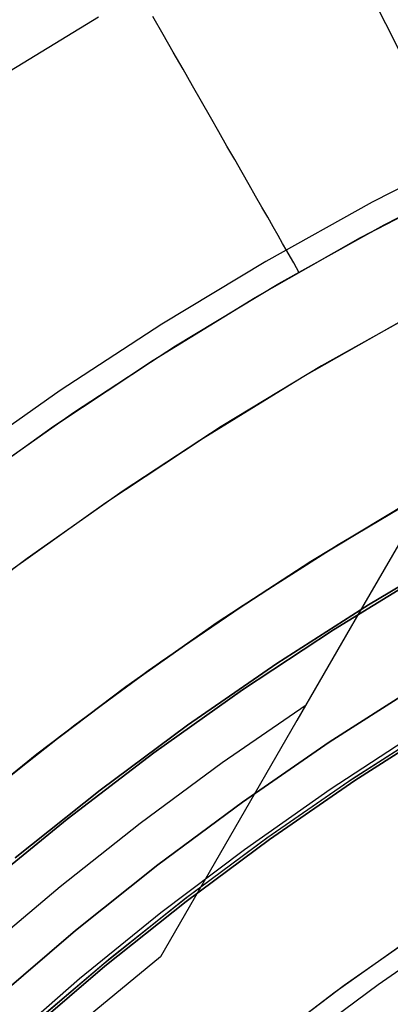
# Model space of a CAD drawing. Header units: millimetres. Extents: x 10802 to 11966, y -167 to 850.
# Tile 80 of 182: x 11339 to 11347, y 532 to 553. Entities that reach past the tile are written whole.
import ezdxf

# ---------------------------------------------------------------- set-up
doc = ezdxf.new("R2010")
doc.units = ezdxf.units.MM
doc.layers.add('1', color=7, linetype='Continuous')
doc.layers.add('color', color=7, linetype='Continuous')

msp = doc.modelspace()

# ---------------------------------------------------------------- linework, layer by layer
at = {"layer": '1', "color": 29, "true_color": 0x4d342b}
for p, q in [((11342.431, 553.103, 56.438), (11342.208, 553.494, 56.792)), ((11342.648, 552.723, 56.069), (11342.431, 553.103, 56.438)), ((11342.859, 552.354, 55.685), (11342.648, 552.723, 56.069)), ((11343.063, 551.996, 55.287), (11342.859, 552.354, 55.685)), ((11343.261, 551.651, 54.875), (11343.063, 551.996, 55.287)), ((11343.451, 551.318, 54.449), (11343.261, 551.651, 54.875)), ((11343.633, 550.998, 54.01), (11343.451, 551.318, 54.449)), ((11343.808, 550.692, 53.56), (11343.633, 550.998, 54.01)), ((11343.976, 550.399, 53.097), (11343.808, 550.692, 53.56)), ((11349.282, 550.673, 65.657), (11346.945, 549.476, 65.657)), ((11344.135, 550.12, 52.623), (11343.976, 550.399, 53.097)), ((11347.207, 548.986, 46.264), (11349.527, 550.175, 46.264)), ((11347.207, 548.986, 34.462), (11349.527, 550.175, 34.462)), ((11347.207, 548.986, 40.363), (11349.527, 550.175, 40.363)), ((11344.286, 549.855, 52.138), (11344.135, 550.12, 52.623)), ((11344.429, 549.605, 51.642), (11344.286, 549.855, 52.138)), ((11344.563, 549.37, 51.138), (11344.429, 549.605, 51.642)), ((11344.689, 549.151, 50.624), (11344.563, 549.37, 51.138)), ((11346.945, 549.476, 65.657), (11344.651, 548.197, 65.657)), ((11344.806, 548.946, 50.102), (11344.689, 549.151, 50.624)), ((11344.913, 548.758, 49.572), (11344.806, 548.946, 50.102)), ((11344.93, 547.717, 46.264), (11347.207, 548.986, 46.264)), ((11344.93, 547.717, 34.462), (11347.207, 548.986, 34.462)), ((11344.93, 547.717, 40.363), (11347.207, 548.986, 40.363)), ((11345.012, 548.585, 49.035), (11344.913, 548.758, 49.572)), ((11345.101, 548.429, 48.491), (11345.012, 548.585, 49.035)), ((11345.182, 548.288, 47.942), (11345.101, 548.429, 48.491)), ((11345.252, 548.165, 47.387), (11345.182, 548.288, 47.942)), ((11344.651, 548.197, 65.657), (11342.403, 546.84, 65.657)), ((11345.313, 548.058, 46.828), (11345.252, 548.165, 47.387)), ((11345.365, 547.968, 46.264), (11345.313, 548.058, 46.828)), ((11345.365, 547.968, 46.264), (11345.365, 547.968, 34.462)), ((11342.698, 546.37, 46.264), (11344.93, 547.717, 46.264)), ((11342.698, 546.37, 34.462), (11344.93, 547.717, 34.462)), ((11342.698, 546.37, 40.363), (11344.93, 547.717, 40.363)), ((11342.403, 546.84, 65.657), (11340.203, 545.406, 65.657)), ((11340.515, 544.946, 46.264), (11342.698, 546.37, 46.264)), ((11340.515, 544.946, 34.462), (11342.698, 546.37, 34.462)), ((11340.515, 544.946, 40.363), (11342.698, 546.37, 40.363)), ((11340.203, 545.406, 65.657), (11338.055, 543.896, 65.657)), ((11338.382, 543.447, 46.264), (11340.515, 544.946, 46.264)), ((11338.382, 543.447, 34.462), (11340.515, 544.946, 34.462)), ((11338.382, 543.447, 40.363), (11340.515, 544.946, 40.363)), ((11346.213, 542.078, 59.568), (11348.194, 543.249, 59.568)), ((11346.213, 542.078, 60.562), (11348.194, 543.249, 60.562)), ((11346.213, 542.078, 60.065), (11348.194, 543.249, 60.065)), ((11348.194, 543.249, 60.562), (11346.767, 540.779, 61.964)), ((11347.69, 542.96, 42.462), (11345.622, 541.711, 42.462)), ((11345.622, 541.711, 51.512), (11347.69, 542.96, 51.512)), ((11344.272, 540.842, 60.562), (11346.213, 542.078, 60.562)), ((11344.272, 540.842, 60.065), (11346.213, 542.078, 60.065)), ((11344.273, 540.842, 59.568), (11346.213, 542.078, 59.568)), ((11345.622, 541.711, 42.462), (11343.599, 540.392, 42.462)), ((11343.599, 540.392, 51.512), (11345.622, 541.711, 51.512)), ((11342.373, 539.542, 60.562), (11344.272, 540.842, 60.562)), ((11342.373, 539.542, 60.065), (11344.272, 540.842, 60.065)), ((11342.374, 539.542, 59.568), (11344.273, 540.842, 59.568)), ((11346.767, 540.779, 61.964), (11345.32, 538.273, 63.281)), ((11343.599, 540.392, 42.462), (11341.623, 539.003, 42.462)), ((11341.623, 539.003, 51.512), (11343.599, 540.392, 51.512)), ((11340.518, 538.181, 60.562), (11342.373, 539.542, 60.562)), ((11340.518, 538.181, 60.065), (11342.373, 539.542, 60.065)), ((11340.519, 538.18, 59.568), (11342.374, 539.542, 59.568)), ((11341.623, 539.003, 42.462), (11339.696, 537.546, 42.462)), ((11339.696, 537.546, 51.512), (11341.623, 539.003, 51.512)), ((11343.703, 537.363, 63.109), (11345.518, 538.612, 63.109)), ((11345.32, 538.273, 63.281), (11343.854, 535.735, 64.513)), ((11338.709, 536.758, 60.562), (11340.518, 538.181, 60.562)), ((11338.709, 536.758, 60.065), (11340.518, 538.181, 60.065)), ((11338.71, 536.757, 59.568), (11340.519, 538.18, 59.568)), ((11346.038, 536.79, 76.062), (11347.935, 538.027, 76.062)), ((11339.696, 537.546, 42.462), (11337.821, 536.023, 42.462)), ((11337.821, 536.023, 51.512), (11339.696, 537.546, 51.512)), ((11341.93, 536.054, 63.109), (11343.703, 537.363, 63.109)), ((11344.185, 535.488, 76.062), (11346.038, 536.79, 76.062)), ((11340.202, 534.688, 63.109), (11341.93, 536.054, 63.109)), ((11343.854, 535.735, 64.513), (11342.371, 533.166, 65.657)), ((11342.379, 534.122, 76.062), (11344.185, 535.488, 76.062)), ((11338.519, 533.266, 63.109), (11340.202, 534.688, 63.109)), ((11340.622, 532.695, 76.062), (11342.379, 534.122, 76.062)), ((11342.371, 533.166, 65.657), (11340.687, 531.774, 65.657)), ((11338.915, 531.207, 76.062), (11340.622, 532.695, 76.062))]:
    msp.add_line(p, q, dxfattribs=at)
at = {"layer": '1', "color": 250, "true_color": 0x111111}
for p, q in [((11346.103, 542.01, 47.3), (11348.167, 543.234, 47.3)), ((11346.103, 542.01, 56.8), (11348.167, 543.234, 56.8)), ((11346.103, 542.01, 52.05), (11348.167, 543.234, 52.05)), ((11344.082, 540.716, 47.3), (11346.103, 542.01, 47.3)), ((11344.082, 540.716, 56.8), (11346.103, 542.01, 56.8)), ((11344.082, 540.716, 52.05), (11346.103, 542.01, 52.05)), ((11348.886, 541.971, 56.8), (11346.866, 540.773, 56.8)), ((11346.866, 540.773, 58.12), (11348.886, 541.971, 58.12)), ((11346.866, 540.773, 57.46), (11348.886, 541.971, 57.46)), ((11348.121, 541.466, 45.792), (11346.111, 540.237, 45.792)), ((11346.111, 540.237, 45.792), (11348.121, 541.466, 45.792)), ((11342.108, 539.354, 47.3), (11344.082, 540.716, 47.3)), ((11342.108, 539.354, 56.8), (11344.082, 540.716, 56.8)), ((11342.108, 539.354, 52.05), (11344.082, 540.716, 52.05)), ((11346.866, 540.773, 56.8), (11344.888, 539.506, 56.8)), ((11344.888, 539.506, 58.12), (11346.866, 540.773, 58.12)), ((11344.888, 539.506, 57.46), (11346.866, 540.773, 57.46)), ((11346.111, 540.237, 45.792), (11344.145, 538.94, 45.792)), ((11344.145, 538.94, 45.792), (11346.111, 540.237, 45.792)), ((11340.182, 537.923, 47.3), (11342.108, 539.354, 47.3)), ((11340.182, 537.923, 56.8), (11342.108, 539.354, 56.8)), ((11340.182, 537.923, 52.05), (11342.108, 539.354, 52.05)), ((11344.888, 539.506, 56.8), (11342.954, 538.171, 56.8)), ((11342.954, 538.171, 58.12), (11344.888, 539.506, 58.12)), ((11342.954, 538.171, 57.46), (11344.888, 539.506, 57.46)), ((11344.145, 538.94, 45.792), (11342.225, 537.575, 45.792)), ((11342.225, 537.575, 45.792), (11344.145, 538.94, 45.792)), ((11347.937, 539.035, 258.714), (11346.018, 537.806, 258.714)), ((11346.018, 537.806, 282.75), (11347.937, 539.035, 282.75)), ((11346.018, 537.806, 270.732), (11347.937, 539.035, 270.732)), ((11342.954, 538.171, 56.8), (11341.068, 536.771, 56.8)), ((11341.068, 536.771, 58.12), (11342.954, 538.171, 58.12)), ((11341.068, 536.771, 57.46), (11342.954, 538.171, 57.46)), ((11346.421, 536.947, 61.1), (11348.21, 538.101, 61.1)), ((11346.538, 537.025, 61.1), (11348.429, 538.236, 61.1)), ((11348.461, 538.184, 282.75), (11346.572, 536.974, 282.75)), ((11348.461, 538.184, 258.715), (11346.572, 536.974, 258.715)), ((11346.572, 536.974, 270.733), (11348.461, 538.184, 270.733)), ((11338.306, 536.427, 47.3), (11340.182, 537.923, 47.3)), ((11338.306, 536.427, 56.8), (11340.182, 537.923, 56.8)), ((11338.306, 536.427, 52.05), (11340.182, 537.923, 52.05)), ((11346.018, 537.806, 258.714), (11344.143, 536.512, 258.714)), ((11344.143, 536.512, 282.75), (11346.018, 537.806, 282.75)), ((11344.143, 536.512, 270.732), (11346.018, 537.806, 270.732)), ((11342.225, 537.575, 45.792), (11340.353, 536.144, 45.792)), ((11340.353, 536.144, 45.792), (11342.225, 537.575, 45.792)), ((11344.689, 535.749, 61.1), (11346.538, 537.025, 61.1)), ((11346.572, 536.974, 282.75), (11344.725, 535.699, 282.75)), ((11346.572, 536.974, 258.715), (11344.725, 535.699, 258.715)), ((11344.725, 535.699, 270.733), (11346.572, 536.974, 270.733)), ((11341.068, 536.771, 56.8), (11339.232, 535.307, 56.8)), ((11339.232, 535.307, 58.12), (11341.068, 536.771, 58.12)), ((11339.232, 535.307, 57.46), (11341.068, 536.771, 57.46)), ((11344.67, 535.735, 61.1), (11346.421, 536.947, 61.1)), ((11344.143, 536.512, 258.714), (11342.313, 535.154, 258.714)), ((11342.313, 535.154, 282.75), (11344.143, 536.512, 282.75)), ((11342.313, 535.154, 270.732), (11344.143, 536.512, 270.732)), ((11340.353, 536.144, 45.792), (11338.532, 534.65, 45.792)), ((11338.532, 534.65, 45.792), (11340.353, 536.144, 45.792)), ((11342.886, 534.41, 61.1), (11344.689, 535.749, 61.1)), ((11344.725, 535.699, 282.75), (11342.923, 534.361, 282.75)), ((11344.725, 535.699, 258.715), (11342.923, 534.361, 258.715)), ((11342.923, 534.361, 270.733), (11344.725, 535.699, 270.733)), ((11342.96, 534.467, 61.1), (11344.67, 535.735, 61.1)), ((11342.313, 535.154, 258.714), (11340.532, 533.733, 258.714)), ((11340.532, 533.733, 282.75), (11342.313, 535.154, 282.75)), ((11340.532, 533.733, 270.732), (11342.313, 535.154, 270.732)), ((11341.13, 533.009, 61.1), (11342.886, 534.41, 61.1)), ((11341.292, 533.143, 61.1), (11342.96, 534.467, 61.1)), ((11342.923, 534.361, 282.75), (11341.169, 532.962, 282.75)), ((11342.923, 534.361, 258.715), (11341.169, 532.962, 258.715)), ((11341.169, 532.962, 270.733), (11342.923, 534.361, 270.733)), ((11340.532, 533.733, 258.714), (11338.8, 532.252, 258.714)), ((11338.8, 532.252, 282.75), (11340.532, 533.733, 282.75)), ((11338.8, 532.252, 270.732), (11340.532, 533.733, 270.732)), ((11339.669, 531.766, 61.1), (11341.292, 533.143, 61.1)), ((11339.423, 531.549, 61.1), (11341.13, 533.009, 61.1)), ((11341.169, 532.962, 282.75), (11339.463, 531.503, 282.75)), ((11341.169, 532.962, 258.715), (11339.463, 531.503, 258.715)), ((11339.463, 531.503, 270.733), (11341.169, 532.962, 270.733))]:
    msp.add_line(p, q, dxfattribs=at)
at = {"layer": 'color', "color": 254, "true_color": 0xcad1ee}
for p, q in [((11348.966, 549.897, 13.408), (11314.291, 619.086, -19.579)), ((11355.198, 537.463, 17.162), (11316.259, 615.16, -19.881)), ((11338.68, 552.052, 8.272), (11341.028, 553.487, 8.272)), ((11346.672, 548.697, 34.462), (11348.966, 549.897, 34.462)), ((11346.672, 548.697, 23.935), (11348.966, 549.897, 23.935)), ((11346.697, 548.711, 13.408), (11348.966, 549.897, 13.408)), ((11344.421, 547.419, 34.462), (11346.672, 548.697, 34.462)), ((11344.421, 547.419, 23.935), (11346.672, 548.697, 23.935)), ((11344.469, 547.447, 13.408), (11346.697, 548.711, 13.408)), ((11342.214, 546.064, 34.462), (11344.421, 547.419, 34.462)), ((11342.214, 546.064, 23.935), (11344.421, 547.419, 23.935)), ((11342.286, 546.109, 13.408), (11344.469, 547.447, 13.408)), ((11348.07, 547.18, 14.26), (11345.856, 545.942, 14.26)), ((11345.438, 545.697, 34.462), (11347.629, 546.941, 34.462)), ((11345.438, 545.697, 24.361), (11347.629, 546.941, 24.361)), ((11340.056, 544.633, 34.462), (11342.214, 546.064, 34.462)), ((11340.056, 544.633, 23.935), (11342.214, 546.064, 23.935)), ((11340.149, 544.697, 13.408), (11342.286, 546.109, 13.408)), ((11345.856, 545.942, 14.26), (11343.685, 544.628, 14.26)), ((11343.291, 544.378, 34.462), (11345.438, 545.697, 34.462)), ((11343.291, 544.378, 24.361), (11345.438, 545.697, 24.361)), ((11337.949, 543.129, 34.462), (11340.056, 544.633, 34.462)), ((11337.949, 543.129, 23.935), (11340.056, 544.633, 23.935)), ((11338.062, 543.212, 13.408), (11340.149, 544.697, 13.408)), ((11343.685, 544.628, 14.26), (11341.562, 543.239, 14.26)), ((11341.19, 542.985, 34.462), (11343.291, 544.378, 34.462)), ((11341.19, 542.985, 24.361), (11343.291, 544.378, 24.361)), ((11341.562, 543.239, 14.26), (11339.488, 541.778, 14.26)), ((11339.139, 541.521, 34.462), (11341.19, 542.985, 34.462)), ((11339.139, 541.521, 24.361), (11341.19, 542.985, 24.361)), ((11339.488, 541.778, 14.26), (11337.466, 540.245, 14.26)), ((11347.87, 533.622, 19.162), (11346.146, 532.4, 19.162)), ((11347.87, 533.622, 20.212), (11346.146, 532.4, 20.212)), ((11348.019, 533.724, 21.262), (11346.341, 532.543, 21.262)), ((11347.077, 532.57, 17.162), (11348.814, 533.765, 17.162)), ((11346.341, 532.543, 21.262), (11344.703, 531.306, 21.262)), ((11345.382, 531.315, 17.162), (11347.077, 532.57, 17.162)), ((11346.146, 532.4, 19.162), (11344.466, 531.12, 19.162)), ((11346.146, 532.4, 20.212), (11344.466, 531.12, 20.212))]:
    msp.add_line(p, q, dxfattribs=at)
at = {"layer": 'color'}
for p, q in [((11345.438, 545.697, 34.462), (11347.629, 546.941, 34.462)), ((11343.291, 544.378, 34.462), (11345.438, 545.697, 34.462)), ((11341.19, 542.985, 34.462), (11343.291, 544.378, 34.462)), ((11339.139, 541.521, 34.462), (11341.19, 542.985, 34.462))]:
    msp.add_line(p, q, dxfattribs=at)

doc.saveas('drawing.dxf')
